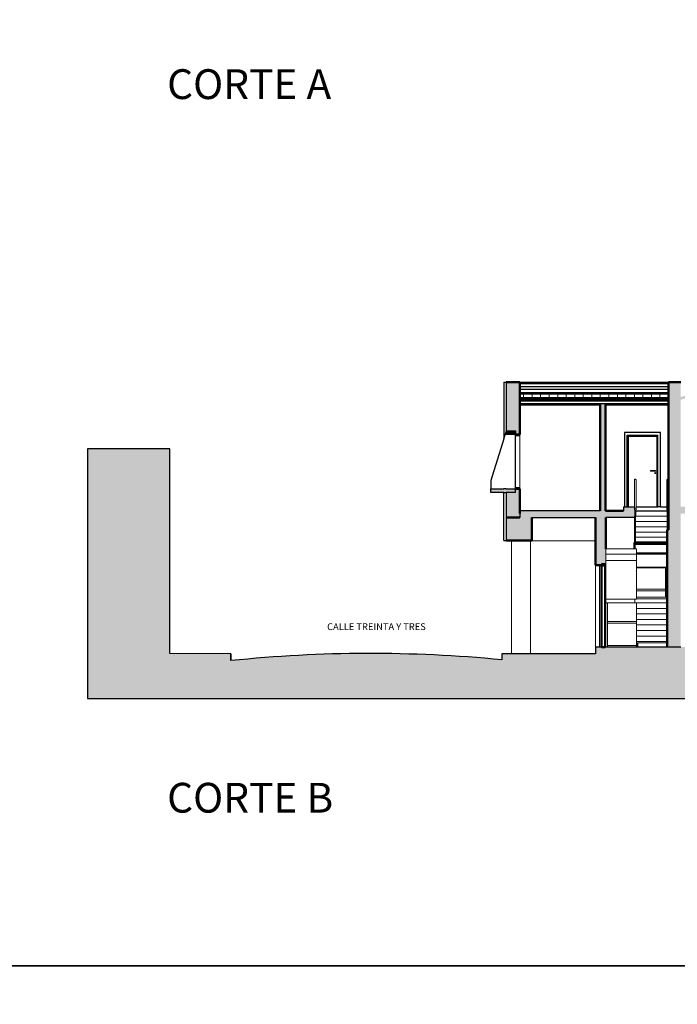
# Model space of a CAD drawing. Header units: metres. Extents: x -18231 to -17951, y 15132 to 15402.
# Tile 129 of 144: x -18040 to -18021, y 15344 to 15373. Entities that reach past the tile are written whole.
import ezdxf

# ---------------------------------------------------------------- set-up
doc = ezdxf.new("R2010")
doc.units = ezdxf.units.M
doc.layers.get('0').update_dxf_attribs({"color": 1})
for name, color, linetype, lineweight in [('A-DOOR', 31, 'Continuous', 18), ('A-DOOR-FRAM', 31, 'Continuous', 25), ('A-FLOR', 192, 'Continuous', 25), ('A-FLOR-HRAL', 11, 'Continuous', 18), ('A-GLAZ', 151, 'Continuous', 18), ('A-GLAZ-CURT', 52, 'Continuous', 18), ('A-GLAZ-CWMG', 51, 'Continuous', 18), ('A-ROOF', 132, 'Continuous', 9), ('A-ROOF-PATT', 132, 'Continuous', 9), ('A-WALL', 113, 'Continuous', 9), ('S-COLS', 52, 'Continuous', 18), ('S-STRS', 31, 'Continuous', 18)]:
    doc.layers.add(name, color=color, linetype=linetype, lineweight=lineweight)
for name, color, linetype in [('CORTADO', 192, 'Continuous'), ('HATCH', 251, 'Continuous'), ('TEXTOS', 1, 'Continuous')]:
    doc.layers.add(name, color=color, linetype=linetype)
doc.styles.add('Romans', font='arial.ttf', dxfattribs={"height": 0.2})

# ---------------------------------------------------------------- blocks, each defined once
blk = doc.blocks.new('Pilar rectangular hormigón - 100 x 180 mm 2-185708-Sección 8')
at = {"layer": 'S-COLS'}
for p, q in [((-12751, 2400), (-12751, 0)), ((-12571, 1329), (-12571, 0))]:
    blk.add_line(p, q, dxfattribs=at)
blk = doc.blocks.new('Montante rectangular - Montante rectangular - 5 x 10 cm-616364-Sección 8')
at = {"layer": 'A-GLAZ-CWMG'}
for p, q in [((-12521, 0), (-12521, 45)), ((-12521, 45), (-11671, 45))]:
    blk.add_line(p, q, dxfattribs=at)
blk = doc.blocks.new('Montante rectangular - Montante rectangular - 5 x 10 cm-515736-Sección 8')
at = {"layer": 'A-GLAZ-CWMG'}
for p, q in [((-12571, 20), (-12571, 730)), ((-12521, 730), (-12521, 20))]:
    blk.add_line(p, q, dxfattribs=at)
blk = doc.blocks.new('Montante rectangular - Montante rectangular - 5 x 10 cm-308527-Sección 8')
at = {"layer": 'A-GLAZ-CWMG'}
for p, q in [((-10816, 2330), (-10771, 2330)), ((-10816, 1680), (-10816, 2330))]:
    blk.add_line(p, q, dxfattribs=at)
blk = doc.blocks.new('Montante rectangular - Montante rectangular - 5 x 10 cm-308533-Sección 8')
at = {"layer": 'A-GLAZ-CWMG'}
blk.add_line((-10816, 1463), (-10816, 1680), dxfattribs=at)
blk = doc.blocks.new('Montante rectangular - Montante rectangular - 5 x 10 cm-V4-Sección 8')
at = {"layer": 'A-GLAZ-CWMG'}
for p, q in [((-11671, 1705), (-10816, 1705)), ((-10816, 1655), (-11671, 1655)), ((-10816, 1705), (-10816, 1655))]:
    blk.add_line(p, q, dxfattribs=at)
blk = doc.blocks.new('Montante rectangular - Montante rectangular - 5 x 10 cm-V5-Sección 8')
at = {"layer": 'A-GLAZ-CWMG'}
for p, q in [((-12521, 705), (-12521, 755)), ((-12521, 755), (-11671, 755)), ((-11671, 705), (-12521, 705))]:
    blk.add_line(p, q, dxfattribs=at)
blk = doc.blocks.new('Ventana de guillotina de 2 hojas - 1300x 1600mm 3-612032-Sección 8')
at = {"layer": 'A-GLAZ', "lineweight": 25}
for p, q in [((-15086, 6240), (-15216, 6240)), ((-15216, 6208), (-15086, 6208)), ((-15086, 6208), (-15086, 6240)), ((-15086, 4672), (-15216, 4672)), ((-15216, 4640), (-15086, 4640)), ((-15086, 4640), (-15086, 4672))]:
    blk.add_line(p, q, dxfattribs=at)
at = {"layer": 'A-GLAZ'}
blk.add_line((-15086, 6208), (-15086, 4672), dxfattribs=at)
blk = doc.blocks.new('Montante rectangular - Montante rectangular - 5 x 10 cm-516534-Sección 8')
at = {"layer": 'A-GLAZ-CWMG', "lineweight": 25}
for p, q in [((-12691, 2440), (-12691, 2390)), ((-12591, 2440), (-12691, 2440)), ((-12691, 2390), (-12591, 2390)), ((-12591, 2390), (-12591, 2440))]:
    blk.add_line(p, q, dxfattribs=at)
blk = doc.blocks.new('Barandilla - 30 mm-547973-Sección 8')
at = {"layer": 'A-FLOR-HRAL'}
for p, q in [((-10771, 4023), (-10771, 3844)), ((-10741, 3844), (-10741, 4023))]:
    blk.add_line(p, q, dxfattribs=at)
blk = doc.blocks.new('Barandilla - 20 mm-547994-Sección 8')
at = {"layer": 'A-FLOR-HRAL'}
for p, q in [((-10766, 4020), (-10766, 3436)), ((-10746, 3436), (-10746, 4020))]:
    blk.add_line(p, q, dxfattribs=at)
blk = doc.blocks.new('Barandilla - Barandilla-547804-Sección 8')
at = {"layer": 'A-FLOR-HRAL'}
for p, q in [((-10781, 4900), (-10781, 4046)), ((-10731, 4046), (-10731, 4900))]:
    blk.add_line(p, q, dxfattribs=at)
at = {"layer": 'A-FLOR-HRAL', "flags": 128}
for points in [[(-10781, 4900), (-10780, 4907), (-10778, 4914), (-10774, 4920), (-10769, 4925), (-10763, 4928), (-10756, 4929), (-10750, 4928), (-10744, 4925), (-10739, 4920), (-10735, 4914), (-10732, 4907), (-10731, 4900)], [(-10731, 4046), (-10732, 4053), (-10734, 4059), (-10738, 4065), (-10742, 4070), (-10747, 4073), (-10753, 4075), (-10759, 4075), (-10765, 4073), (-10770, 4070), (-10775, 4065), (-10778, 4059), (-10781, 4053), (-10781, 4046)], [(-10781, 4046), (-10781, 4039), (-10778, 4033), (-10775, 4027), (-10770, 4023), (-10765, 4019), (-10759, 4018), (-10753, 4018), (-10747, 4019), (-10742, 4023), (-10738, 4027), (-10734, 4033), (-10732, 4039), (-10731, 4046)]]:
    blk.add_lwpolyline(points, dxfattribs=at)
for name in ['Barandilla - 30 mm-547973-Sección 8', 'Barandilla - 20 mm-547994-Sección 8']:
    blk.add_blockref(name, (0, 0))
blk = doc.blocks.new('Barandilla - 20 mm-548007-Sección 8')
at = {"layer": 'A-FLOR-HRAL', "lineweight": 9}
for p, q in [((-11700, 4009), (-11711, 4009)), ((-11711, 4009), (-11711, 3067)), ((-11700, 3067), (-11700, 4009))]:
    blk.add_line(p, q, dxfattribs=at)
at = {"layer": 'A-FLOR-HRAL'}
blk.add_line((-11711, 3067), (-11700, 3067), dxfattribs=at)
at = {"layer": 'A-FLOR-HRAL', "flags": 128}
blk.add_lwpolyline([(-11711, 4009), (-11709, 4008), (-11707, 4008), (-11705, 4008), (-11703, 4008), (-11701, 4008), (-11700, 4009)], dxfattribs=at)
blk = doc.blocks.new('Barandilla - 20 mm-548009-Sección 8')
at = {"layer": 'A-FLOR-HRAL'}
for p, q in [((-11715, 3222), (-11715, 4020)), ((-11695, 4020), (-11695, 3222))]:
    blk.add_line(p, q, dxfattribs=at)
blk = doc.blocks.new('Barandilla - Barandilla-547808-Sección 8')
at = {"layer": 'A-FLOR-HRAL'}
for p, q in [((-11730, 4900), (-11730, 4046)), ((-11680, 4046), (-11680, 4900))]:
    blk.add_line(p, q, dxfattribs=at)
at = {"layer": 'A-FLOR-HRAL', "flags": 128}
for points in [[(-11730, 4900), (-11730, 4907), (-11727, 4914), (-11723, 4920), (-11718, 4925), (-11712, 4928), (-11705, 4929), (-11699, 4928), (-11693, 4925), (-11688, 4920), (-11684, 4914), (-11681, 4907), (-11680, 4900)], [(-11680, 4046), (-11681, 4053), (-11683, 4059), (-11687, 4065), (-11691, 4070), (-11697, 4073), (-11702, 4075), (-11708, 4075), (-11714, 4073), (-11720, 4070), (-11724, 4065), (-11728, 4059), (-11730, 4053), (-11730, 4046)], [(-11730, 4046), (-11730, 4039), (-11728, 4033), (-11724, 4027), (-11720, 4023), (-11714, 4019), (-11708, 4018), (-11702, 4018), (-11697, 4019), (-11691, 4023), (-11687, 4027), (-11683, 4033), (-11681, 4039), (-11680, 4046)]]:
    blk.add_lwpolyline(points, dxfattribs=at)
at = {"extrusion": (0, 0, -1), "zscale": -1}
blk.add_blockref('Barandilla - 30 mm-547973-Sección 8', (22462, 0), dxfattribs=at)
for name in ['Barandilla - 20 mm-548009-Sección 8', 'Barandilla - 20 mm-548007-Sección 8']:
    blk.add_blockref(name, (0, 0))
blk = doc.blocks.new('Tipo de barandal superior - Barandal superior_interno_-547816-Sección 8')
at = {"layer": 'A-FLOR-HRAL'}
for p, q in [((-10781, 4900), (-10781, 4046)), ((-10731, 4046), (-10731, 4900))]:
    blk.add_line(p, q, dxfattribs=at)
at = {"layer": 'A-FLOR-HRAL', "flags": 128}
for points in [[(-10781, 4900), (-10780, 4907), (-10778, 4914), (-10774, 4920), (-10769, 4925), (-10763, 4928), (-10756, 4929), (-10750, 4928), (-10744, 4925), (-10739, 4920), (-10735, 4914), (-10732, 4907), (-10731, 4900)], [(-10731, 4046), (-10732, 4053), (-10734, 4059), (-10738, 4065), (-10742, 4070), (-10747, 4073), (-10753, 4075), (-10759, 4075), (-10765, 4073), (-10770, 4070), (-10775, 4065), (-10778, 4059), (-10781, 4053), (-10781, 4046)], [(-10781, 4046), (-10781, 4039), (-10778, 4033), (-10775, 4027), (-10770, 4023), (-10765, 4019), (-10759, 4018), (-10753, 4018), (-10747, 4019), (-10742, 4023), (-10738, 4027), (-10734, 4033), (-10732, 4039), (-10731, 4046)]]:
    blk.add_lwpolyline(points, dxfattribs=at)
blk = doc.blocks.new('Tipo de barandal superior - Barandal superior_interno_-547830-Sección 8')
at = {"layer": 'A-FLOR-HRAL'}
for p, q in [((-11730, 4900), (-11730, 4046)), ((-11680, 4046), (-11680, 4900))]:
    blk.add_line(p, q, dxfattribs=at)
at = {"layer": 'A-FLOR-HRAL', "flags": 128}
for points in [[(-11730, 4900), (-11730, 4907), (-11727, 4914), (-11723, 4920), (-11718, 4925), (-11712, 4928), (-11705, 4929), (-11699, 4928), (-11693, 4925), (-11688, 4920), (-11684, 4914), (-11681, 4907), (-11680, 4900)], [(-11680, 4046), (-11681, 4053), (-11683, 4059), (-11687, 4065), (-11691, 4070), (-11697, 4073), (-11702, 4075), (-11708, 4075), (-11714, 4073), (-11720, 4070), (-11724, 4065), (-11728, 4059), (-11730, 4053), (-11730, 4046)], [(-11730, 4046), (-11730, 4039), (-11728, 4033), (-11724, 4027), (-11720, 4023), (-11714, 4019), (-11708, 4018), (-11702, 4018), (-11697, 4019), (-11691, 4023), (-11687, 4027), (-11683, 4033), (-11681, 4039), (-11680, 4046)]]:
    blk.add_lwpolyline(points, dxfattribs=at)
blk = doc.blocks.new('FP_45-Sección 8')
at = {"layer": 'A-ROOF'}
blk.add_line((-10731, 7421), (-15086, 7421), dxfattribs=at)
at = {"layer": 'A-ROOF-PATT', "lineweight": 18}
for p, q in [((-14980, 7421), (-14980, 7416)), ((-14980, 7416), (-14980, 7408)), ((-14980, 7408), (-14980, 7395)), ((-14980, 7395), (-14980, 7378)), ((-14980, 7378), (-14980, 7356)), ((-14980, 7356), (-14980, 7331)), ((-14980, 7331), (-14980, 7305)), ((-14730, 7421), (-14730, 7416)), ((-14730, 7416), (-14730, 7408)), ((-14730, 7408), (-14730, 7395)), ((-14730, 7395), (-14730, 7378)), ((-14730, 7378), (-14730, 7356)), ((-14730, 7356), (-14730, 7331)), ((-14730, 7331), (-14730, 7305)), ((-14480, 7421), (-14480, 7416)), ((-14480, 7416), (-14480, 7408)), ((-14480, 7408), (-14480, 7395)), ((-14480, 7395), (-14480, 7378)), ((-14480, 7378), (-14480, 7356)), ((-14480, 7356), (-14480, 7331)), ((-14480, 7331), (-14480, 7305)), ((-14230, 7421), (-14230, 7416)), ((-14230, 7416), (-14230, 7408)), ((-14230, 7408), (-14230, 7395)), ((-14230, 7395), (-14230, 7378)), ((-14230, 7378), (-14230, 7356)), ((-14230, 7356), (-14230, 7331)), ((-14230, 7331), (-14230, 7305)), ((-13980, 7421), (-13980, 7416)), ((-13980, 7416), (-13980, 7408)), ((-13980, 7408), (-13980, 7395)), ((-13980, 7395), (-13980, 7378)), ((-13980, 7378), (-13980, 7356)), ((-13980, 7356), (-13980, 7331)), ((-13980, 7331), (-13980, 7305)), ((-13730, 7421), (-13730, 7416)), ((-13730, 7416), (-13730, 7408)), ((-13730, 7408), (-13730, 7395)), ((-13730, 7395), (-13730, 7378)), ((-13730, 7378), (-13730, 7356)), ((-13730, 7356), (-13730, 7331)), ((-13730, 7331), (-13730, 7305)), ((-13480, 7421), (-13480, 7416)), ((-13480, 7416), (-13480, 7408)), ((-13480, 7408), (-13480, 7395)), ((-13480, 7395), (-13480, 7378)), ((-13480, 7378), (-13480, 7356)), ((-13480, 7356), (-13480, 7331)), ((-13480, 7331), (-13480, 7305)), ((-13230, 7421), (-13230, 7416)), ((-13230, 7416), (-13230, 7408)), ((-13230, 7408), (-13230, 7395)), ((-13230, 7395), (-13230, 7378)), ((-13230, 7378), (-13230, 7356)), ((-13230, 7356), (-13230, 7331)), ((-13230, 7331), (-13230, 7305)), ((-12980, 7421), (-12980, 7416)), ((-12980, 7416), (-12980, 7408)), ((-12980, 7408), (-12980, 7395)), ((-12980, 7395), (-12980, 7378)), ((-12980, 7378), (-12980, 7356)), ((-12980, 7356), (-12980, 7331)), ((-12980, 7331), (-12980, 7305)), ((-12730, 7421), (-12730, 7416)), ((-12730, 7416), (-12730, 7408)), ((-12730, 7408), (-12730, 7395)), ((-12730, 7395), (-12730, 7378)), ((-12730, 7378), (-12730, 7356)), ((-12730, 7356), (-12730, 7331)), ((-12730, 7331), (-12730, 7305)), ((-12480, 7421), (-12480, 7416)), ((-12480, 7416), (-12480, 7408)), ((-12480, 7408), (-12480, 7395)), ((-12480, 7395), (-12480, 7378)), ((-12480, 7378), (-12480, 7356)), ((-12480, 7356), (-12480, 7331)), ((-12480, 7331), (-12480, 7305)), ((-12230, 7421), (-12230, 7416)), ((-12230, 7416), (-12230, 7408)), ((-12230, 7408), (-12230, 7395)), ((-12230, 7395), (-12230, 7378)), ((-12230, 7378), (-12230, 7356)), ((-12230, 7356), (-12230, 7331)), ((-12230, 7331), (-12230, 7305)), ((-11980, 7421), (-11980, 7416)), ((-11980, 7416), (-11980, 7408)), ((-11980, 7408), (-11980, 7395)), ((-11980, 7395), (-11980, 7378)), ((-11980, 7378), (-11980, 7356)), ((-11980, 7356), (-11980, 7331)), ((-11980, 7331), (-11980, 7305)), ((-11730, 7421), (-11730, 7416)), ((-11730, 7416), (-11730, 7408)), ((-11730, 7408), (-11730, 7395)), ((-11730, 7395), (-11730, 7378)), ((-11730, 7378), (-11730, 7356)), ((-11730, 7356), (-11730, 7331)), ((-11730, 7331), (-11730, 7305)), ((-11480, 7421), (-11480, 7416)), ((-11480, 7416), (-11480, 7408)), ((-11480, 7408), (-11480, 7395)), ((-11480, 7395), (-11480, 7378)), ((-11480, 7378), (-11480, 7356)), ((-11480, 7356), (-11480, 7331)), ((-11480, 7331), (-11480, 7305)), ((-11230, 7421), (-11230, 7416)), ((-11230, 7416), (-11230, 7408)), ((-11230, 7408), (-11230, 7395)), ((-11230, 7395), (-11230, 7378)), ((-11230, 7378), (-11230, 7356)), ((-11230, 7356), (-11230, 7331)), ((-11230, 7331), (-11230, 7305)), ((-10980, 7421), (-10980, 7416)), ((-10980, 7416), (-10980, 7408)), ((-10980, 7408), (-10980, 7395)), ((-10980, 7395), (-10980, 7378)), ((-10980, 7378), (-10980, 7356)), ((-10980, 7356), (-10980, 7331)), ((-10980, 7331), (-10980, 7305))]:
    blk.add_line(p, q, dxfattribs=at)
blk = doc.blocks.new('Puerta de 1 hoja - 90 x 210 cm-281952-Sección 8')
at = {"layer": 'A-DOOR'}
for p, q in [((-11121, 5180), (-11261, 5180)), ((-11261, 5160), (-11121, 5160)), ((-11119, 5160), (-11123, 5160))]:
    blk.add_line(p, q, dxfattribs=at)
at = {"layer": 'A-DOOR', "flags": 128}
for points in [[(-11261, 5170), (-11261, 5172), (-11261, 5174), (-11261, 5175), (-11261, 5177), (-11261, 5178), (-11261, 5179), (-11261, 5180), (-11261, 5180)], [(-11261, 5160), (-11261, 5160), (-11261, 5161), (-11261, 5162), (-11261, 5163), (-11261, 5165), (-11261, 5166), (-11261, 5168), (-11261, 5170)]]:
    blk.add_lwpolyline(points, dxfattribs=at)
at = {"layer": 'A-DOOR'}
for radius, start, end in [(15, 90, 270), (5, 90, 270), (15, 270, 90), (5, 270, 90)]:
    blk.add_arc((-11121, 5107), radius, start, end, dxfattribs=at)
for points in [[(-11102, 5170), (-11102, 5171), (-11103, 5172), (-11103, 5174), (-11105, 5175), (-11107, 5177), (-11110, 5178), (-11113, 5179), (-11116, 5180), (-11119, 5180), (-11121, 5180), (-11123, 5180)], [(-11123, 5160), (-11121, 5160), (-11119, 5160), (-11116, 5160), (-11113, 5161), (-11110, 5162), (-11107, 5163), (-11105, 5165), (-11103, 5166), (-11103, 5168), (-11102, 5169), (-11102, 5170)]]:
    blk.add_open_spline(points, degree=3, dxfattribs=at)
at = {"layer": 'A-DOOR-FRAM'}
for p, q in [((-10966, 6295), (-12016, 6295)), ((-12016, 6295), (-12016, 4120)), ((-11941, 4120), (-11941, 6220)), ((-11941, 6220), (-11041, 6220)), ((-11906, 4120), (-11906, 6185)), ((-11906, 6185), (-11076, 6185)), ((-11076, 6185), (-11076, 4120)), ((-11041, 4120), (-11041, 6220)), ((-10966, 4120), (-10966, 6295)), ((-12016, 4120), (-11941, 4120)), ((-11906, 4120), (-11941, 4120)), ((-11076, 4120), (-11041, 4120)), ((-10966, 4120), (-11041, 4120))]:
    blk.add_line(p, q, dxfattribs=at)

msp = doc.modelspace()

# ---------------------------------------------------------------- hatches: boundary and pattern name
at = {"layer": 'HATCH'}
h = msp.add_hatch(color=253, dxfattribs=at)
h.dxf.hatch_style = 1
h.paths.add_polyline_path([(-17978.644, 15360.274), (-17981.061, 15360.274), (-17981.061, 15354.274), (-17982.844, 15354.263), (-17982.844, 15354.063, 0.018826), (-17986.043, 15354.184), (-18001.404, 15354.171), (-18001.404, 15354.33), (-18002.412, 15354.33), (-18002.412, 15354.89), (-18002.712, 15354.89), (-18002.712, 15354.33), (-18004.16, 15354.33), (-18004.16, 15354.89), (-18004.46, 15354.89), (-18014.098, 15354.89), (-18014.098, 15354.885), (-18014.258, 15354.885), (-18014.258, 15354.89), (-18016.255, 15354.89), (-18016.255, 15354.885), (-18016.355, 15354.885), (-18020.954, 15354.89), (-18023.451, 15354.89), (-18023.451, 15354.692), (-18026.193, 15354.692), (-18026.194, 15354.517, 0.050097), (-18034.128, 15354.493), (-18034.128, 15354.692), (-18035.912, 15354.704), (-18035.912, 15360.704), (-18038.329, 15360.704), (-18038.329, 15353.384), (-17978.644, 15353.384)])
h.paths.add_polyline_path([(-18001.064, 15362.131), (-18002.209, 15362.131), (-18002.209, 15361.981), (-18001.823, 15361.339), (-18000.914, 15361.339), (-18000.914, 15361.838), (-18001.064, 15361.838)])
h.paths.add_polyline_path([(-18007.267, 15358.485), (-18016.065, 15358.485), (-18016.065, 15358.825), (-18016.215, 15358.825), (-18016.215, 15363.691), (-18016.365, 15363.691), (-18016.365, 15363.361), (-18020.954, 15362.223), (-18020.954, 15362.65), (-18021.314, 15362.65), (-18021.314, 15358.322), (-18021.329, 15358.322), (-18021.354, 15358.322), (-18021.354, 15354.89), (-18020.954, 15354.89), (-18020.954, 15358.805), (-18016.365, 15358.805), (-18016.365, 15358.485), (-18016.614, 15358.485), (-18016.614, 15358.285), (-18016.464, 15358.285), (-18016.464, 15358.136), (-18014.312, 15358.136), (-18008.593, 15358.136), (-18007.267, 15358.136)])
h.paths.add_polyline_path([(-18016.365, 15359.005), (-18020.954, 15359.005), (-18020.954, 15362.141), (-18016.365, 15363.279)], flags=16)
h.paths.add_polyline_path([(-18016.852, 15359.983), (-18018.749, 15359.983), (-18018.749, 15361.182), (-18016.852, 15361.182)], flags=0)
h.paths.add_polyline_path([(-18016.887, 15360.038), (-18018.714, 15360.038), (-18018.714, 15361.147), (-18016.887, 15361.147)], flags=0)
h.paths.add_polyline_path([(-18016.912, 15360.063), (-18018.689, 15360.063), (-18018.689, 15361.122), (-18016.912, 15361.122)], flags=0)
h.paths.add_polyline_path([(-18022.302, 15358.908), (-18022.308, 15358.914), (-18022.312, 15358.927), (-18022.312, 15358.931), (-18022.312, 15359.005), (-18022.522, 15359.005), (-18022.597, 15359.005), (-18022.627, 15359.005), (-18022.627, 15358.885), (-18023.161, 15358.885), (-18023.161, 15362.001), (-18021.314, 15362.001), (-18021.314, 15362.031), (-18025.663, 15362.031), (-18025.663, 15362.001), (-18023.311, 15362.001), (-18023.311, 15358.885), (-18023.311, 15358.885), (-18025.663, 15358.885), (-18025.663, 15358.685), (-18026.063, 15358.685), (-18026.063, 15358.011), (-18025.319, 15358.011), (-18025.319, 15358.685), (-18023.451, 15358.685), (-18023.451, 15357.287), (-18023.271, 15357.287), (-18023.271, 15357.327), (-18023.171, 15357.327), (-18023.171, 15357.287), (-18023.151, 15357.287), (-18023.151, 15357.424), (-18023.151, 15357.609), (-18023.151, 15357.649), (-18023.151, 15357.771), (-18023.151, 15358.685), (-18022.312, 15358.685), (-18022.312, 15358.729), (-18022.302, 15358.729)])
h.paths.add_polyline_path([(-18025.663, 15362.65), (-18026.063, 15362.65), (-18026.063, 15362.64), (-18026.063, 15361.226), (-18025.793, 15361.226), (-18025.793, 15361.122), (-18025.663, 15361.122)])
h.paths.add_polyline_path([(-18025.793, 15359.524), (-18026.063, 15359.524), (-18026.132, 15359.524), (-18026.512, 15359.524), (-18026.512, 15359.424), (-18026.132, 15359.424), (-18026.063, 15359.424), (-18025.793, 15359.424)], flags=17)
h.paths.add_polyline_path([(-18025.663, 15359.524), (-18025.793, 15359.524), (-18025.793, 15359.424), (-18026.063, 15359.424), (-18026.063, 15358.685), (-18025.663, 15358.685), (-18025.663, 15358.885)], flags=17)
h.paths.add_polyline_path([(-18016.464, 15358.285), (-18016.614, 15358.285), (-18016.614, 15358.026), (-18016.315, 15357.626), (-18016.315, 15357.327), (-18016.165, 15357.327), (-18016.165, 15357.626), (-18016.464, 15358.026)], flags=17)
h.paths.add_polyline_path([(-18007.267, 15359.394), (-18007.437, 15359.394), (-18007.776, 15359.144), (-18007.776, 15358.975), (-18007.567, 15358.975), (-18007.567, 15358.485), (-18007.267, 15358.485)], flags=17)
h.paths.add_polyline_path([(-17997.17, 15358.985), (-17997.669, 15358.985), (-17997.669, 15358.435), (-17997.17, 15358.435)], flags=17)
h = msp.add_hatch(color=256, dxfattribs=at)
h.dxf.hatch_style = 1
h.paths.add_polyline_path([(-18025.793, 15361.226), (-18026.06, 15361.226), (-18026.093, 15361.122), (-18026.063, 15361.122), (-18025.793, 15361.122)])

# ---------------------------------------------------------------- linework, layer by layer
for points in [[(-17950.733, 15402.127), (-18070.692, 15402.127), (-18070.692, 15345.555), (-17950.733, 15345.555)], [(-17950.733, 15345.555), (-18070.692, 15345.555), (-18070.692, 15288.982), (-17950.733, 15288.982)]]:
    msp.add_lwpolyline(points, close=True)
at = {"layer": 'A-FLOR'}
for p, q in [((-18021.548, 15359.005), (-18021.364, 15359.005)), ((-18021.324, 15358.885), (-18021.314, 15358.885))]:
    msp.add_line(p, q, dxfattribs=at)
at = {"layer": 'A-GLAZ-CURT'}
for p, q in [((-18021.354, 15357.237), (-18022.252, 15357.237)), ((-18022.252, 15357.217), (-18021.398, 15357.217)), ((-18021.398, 15357.217), (-18022.252, 15357.217))]:
    msp.add_line(p, q, dxfattribs=at)
at = {"layer": 'A-GLAZ-CWMG'}
for p, q in [((-18023.151, 15355.619), (-18023.151, 15356.188)), ((-18023.101, 15356.188), (-18023.101, 15355.619))]:
    msp.add_line(p, q, dxfattribs=at)
at = {"layer": 'A-WALL'}
for p, q in [((-18025.319, 15358.011), (-18025.319, 15358.006)), ((-18025.319, 15358.006), (-18023.451, 15358.006)), ((-18023.451, 15354.89), (-18023.451, 15357.287)), ((-18022.252, 15357.237), (-18021.354, 15357.237)), ((-18021.398, 15356.543), (-18022.252, 15356.543)), ((-18021.398, 15356.35), (-18021.398, 15356.543)), ((-18023.151, 15356.188), (-18023.151, 15354.89)), ((-18023.101, 15356.188), (-18023.101, 15355.644)), ((-18023.101, 15355.644), (-18022.252, 15355.644))]:
    msp.add_line(p, q, dxfattribs=at)
at = {"layer": 'A-WALL', "lineweight": 50}
for p, q in [((-18023.271, 15357.277), (-18023.271, 15354.89)), ((-18023.171, 15357.277), (-18023.271, 15357.277)), ((-18023.171, 15354.89), (-18023.171, 15357.277)), ((-18023.271, 15354.89), (-18023.171, 15354.89))]:
    msp.add_line(p, q, dxfattribs=at)
at = {"layer": 'CORTADO'}
for p, q in [((-18026.132, 15362.65), (-18026.063, 15362.65)), ((-18026.132, 15362.65), (-18026.132, 15360.993)), ((-18026.063, 15362.65), (-18026.063, 15362.64)), ((-18026.063, 15362.64), (-18026.063, 15361.226)), ((-18026.132, 15360.993), (-18026.06, 15361.226)), ((-18026.063, 15361.122), (-18026.093, 15361.122)), ((-18026.063, 15361.226), (-18025.793, 15361.226)), ((-18025.793, 15361.122), (-18026.063, 15361.122)), ((-18025.793, 15361.226), (-18025.793, 15361.122)), ((-18025.793, 15359.524), (-18025.793, 15361.122)), ((-18026.132, 15360.993), (-18026.512, 15359.774)), ((-18035.912, 15360.704), (-18038.329, 15360.704)), ((-18035.912, 15354.704), (-18035.912, 15360.704)), ((-18026.512, 15359.774), (-18026.512, 15359.524)), ((-18026.512, 15359.524), (-18026.132, 15359.524)), ((-18026.512, 15359.524), (-18026.132, 15359.524)), ((-18026.512, 15359.424), (-18026.512, 15359.524)), ((-18026.132, 15359.424), (-18026.512, 15359.424)), ((-18026.063, 15359.524), (-18026.132, 15359.524)), ((-18026.132, 15358.011), (-18026.132, 15359.424)), ((-18026.132, 15359.424), (-18026.063, 15359.424)), ((-18026.063, 15359.524), (-18025.793, 15359.524)), ((-18026.063, 15359.524), (-18025.793, 15359.524)), ((-18025.793, 15359.424), (-18026.063, 15359.424)), ((-18026.063, 15359.424), (-18026.063, 15358.011)), ((-18025.793, 15359.424), (-18025.793, 15359.524)), ((-18023.311, 15358.885), (-18025.663, 15358.885)), ((-18025.663, 15358.885), (-18025.663, 15358.685)), ((-18023.311, 15358.885), (-18023.311, 15358.885)), ((-18022.627, 15359.005), (-18022.627, 15358.885)), ((-18022.627, 15359.005), (-18022.522, 15359.005)), ((-18022.522, 15359.005), (-18022.312, 15359.005)), ((-18022.272, 15358.885), (-18021.354, 15358.885)), ((-18022.262, 15359.005), (-18021.623, 15359.005)), ((-18025.319, 15358.685), (-18023.451, 15358.685)), ((-18022.312, 15358.685), (-18023.151, 15358.685)), ((-18026.132, 15358.011), (-18026.063, 15358.011)), ((-18020.954, 15354.89), (-18023.451, 15354.89)), ((-18023.451, 15354.89), (-18023.451, 15354.692)), ((-18034.128, 15354.692), (-18035.912, 15354.704)), ((-18034.128, 15354.692), (-18034.128, 15354.493)), ((-18034.128, 15354.493), (-18034.128, 15354.692)), ((-18026.193, 15354.692), (-18026.194, 15354.517)), ((-18023.451, 15354.692), (-18026.193, 15354.692))]:
    msp.add_line(p, q, dxfattribs=at)
at = {"layer": 'CORTADO', "lineweight": 50}
for p, q in [((-18025.663, 15362.65), (-18026.063, 15362.65)), ((-18025.663, 15361.122), (-18025.663, 15362.65)), ((-18021.314, 15362.63), (-18025.663, 15362.63)), ((-18025.663, 15362.63), (-18025.663, 15362.33)), ((-18020.954, 15362.65), (-18021.314, 15362.65)), ((-18021.314, 15362.65), (-18021.314, 15358.322)), ((-18025.663, 15362.33), (-18021.314, 15362.33)), ((-18021.314, 15362.186), (-18025.663, 15362.186)), ((-18025.663, 15362.001), (-18023.311, 15362.001)), ((-18023.311, 15362.001), (-18023.311, 15358.885)), ((-18023.161, 15358.885), (-18023.161, 15362.001)), ((-18023.161, 15362.001), (-18021.314, 15362.001)), ((-18025.793, 15361.122), (-18025.663, 15361.122)), ((-18025.663, 15359.524), (-18025.793, 15359.524)), ((-18025.663, 15358.805), (-18025.663, 15359.524)), ((-18022.627, 15358.885), (-18023.161, 15358.885)), ((-18025.663, 15358.685), (-18026.063, 15358.685)), ((-18025.319, 15358.011), (-18025.319, 15358.685)), ((-18023.451, 15358.685), (-18023.451, 15357.287)), ((-18023.151, 15357.771), (-18023.151, 15358.685)), ((-18021.314, 15358.322), (-18021.354, 15358.322)), ((-18021.354, 15358.322), (-18021.354, 15354.89)), ((-18026.063, 15358.011), (-18025.319, 15358.011)), ((-18023.451, 15357.287), (-18023.151, 15357.287))]:
    msp.add_line(p, q, dxfattribs=at)
at = {"layer": 'CORTADO', "lineweight": 25}
for p, q in [((-18025.663, 15362.61), (-18021.314, 15362.61)), ((-18025.663, 15362.53), (-18021.314, 15362.53)), ((-18025.663, 15362.45), (-18021.314, 15362.45)), ((-18025.663, 15362.141), (-18021.314, 15362.141)), ((-18025.663, 15362.111), (-18021.314, 15362.111)), ((-18025.663, 15362.031), (-18021.314, 15362.031))]:
    msp.add_line(p, q, dxfattribs=at)
at = {"layer": 'CORTADO'}
msp.add_arc((-18030.042, 15315.01), 39.694, 84.4368, 95.9086, dxfattribs=at)
at = {"layer": 'HATCH'}
for p, q in [((-18038.329, 15360.704), (-18038.329, 15353.384)), ((-18038.329, 15353.384), (-17978.644, 15353.384))]:
    msp.add_line(p, q, dxfattribs=at)
at = {"layer": 'S-COLS'}
for p, q in [((-18025.912, 15354.692), (-18025.912, 15358.011)), ((-18025.353, 15354.692), (-18025.353, 15358.011))]:
    msp.add_line(p, q, dxfattribs=at)
at = {"layer": 'S-STRS'}
for p, q in [((-18022.312, 15358.679), (-18022.312, 15358.729)), ((-18022.312, 15358.729), (-18022.297, 15358.729)), ((-18022.312, 15358.574), (-18022.312, 15358.679)), ((-18022.312, 15358.524), (-18022.312, 15358.574)), ((-18022.312, 15358.574), (-18022.297, 15358.574)), ((-18022.312, 15358.419), (-18022.312, 15358.524)), ((-18022.277, 15358.729), (-18021.349, 15358.729)), ((-18022.277, 15358.574), (-18021.349, 15358.574)), ((-18021.329, 15358.729), (-18021.314, 15358.729)), ((-18021.329, 15358.574), (-18021.314, 15358.574)), ((-18022.312, 15358.369), (-18022.312, 15358.419)), ((-18022.312, 15358.419), (-18022.297, 15358.419)), ((-18022.312, 15358.263), (-18022.312, 15358.369)), ((-18022.312, 15358.213), (-18022.312, 15358.263)), ((-18022.312, 15358.263), (-18022.297, 15358.263)), ((-18022.277, 15358.419), (-18021.349, 15358.419)), ((-18022.277, 15358.263), (-18021.354, 15358.263)), ((-18021.329, 15358.419), (-18021.314, 15358.419)), ((-18022.312, 15358.108), (-18022.312, 15358.213)), ((-18022.312, 15358.058), (-18022.312, 15358.108)), ((-18022.312, 15358.108), (-18022.293, 15358.108)), ((-18022.312, 15357.953), (-18022.312, 15358.058)), ((-18022.281, 15358.108), (-18021.354, 15358.108)), ((-18023.151, 15357.649), (-18023.151, 15357.771)), ((-18022.252, 15357.771), (-18023.151, 15357.771)), ((-18022.252, 15357.771), (-18022.252, 15357.649)), ((-18023.151, 15357.609), (-18023.151, 15357.649)), ((-18023.151, 15357.609), (-18022.252, 15357.609)), ((-18023.151, 15357.424), (-18023.151, 15357.609)), ((-18022.252, 15357.609), (-18023.151, 15357.609)), ((-18023.151, 15357.424), (-18023.151, 15357.262)), ((-18022.252, 15357.424), (-18023.151, 15357.424)), ((-18022.252, 15357.649), (-18022.252, 15357.609)), ((-18022.252, 15357.609), (-18022.252, 15357.424)), ((-18022.252, 15357.262), (-18022.252, 15357.424)), ((-18023.151, 15357.262), (-18023.151, 15357.099)), ((-18023.151, 15357.099), (-18023.151, 15356.937)), ((-18022.252, 15357.099), (-18022.252, 15357.262)), ((-18022.252, 15356.937), (-18022.252, 15357.099)), ((-18023.151, 15356.937), (-18023.151, 15356.775)), ((-18022.252, 15356.775), (-18022.252, 15356.937)), ((-18023.151, 15356.775), (-18023.151, 15356.613)), ((-18023.151, 15356.613), (-18023.151, 15356.45)), ((-18022.252, 15356.613), (-18022.252, 15356.775)), ((-18022.252, 15356.586), (-18022.252, 15356.613)), ((-18022.252, 15356.45), (-18022.252, 15356.586)), ((-18023.151, 15356.45), (-18023.151, 15356.299)), ((-18023.151, 15356.299), (-18022.252, 15356.299)), ((-18022.297, 15356.188), (-18022.297, 15356.238)), ((-18022.252, 15356.299), (-18022.252, 15356.45)), ((-18022.252, 15356.35), (-18021.354, 15356.35)), ((-18021.354, 15356.3), (-18022.252, 15356.3)), ((-18022.297, 15356.188), (-18023.151, 15356.188)), ((-18022.297, 15356.188), (-18022.252, 15356.188)), ((-18022.252, 15356.138), (-18022.252, 15356.188)), ((-18022.252, 15356.188), (-18021.354, 15356.188)), ((-18022.252, 15356.026), (-18022.252, 15356.138)), ((-18022.252, 15355.976), (-18022.252, 15356.026)), ((-18022.252, 15356.026), (-18021.354, 15356.026)), ((-18022.252, 15355.863), (-18022.252, 15355.976)), ((-18022.252, 15355.814), (-18022.252, 15355.863)), ((-18022.252, 15355.863), (-18021.354, 15355.863)), ((-18022.252, 15355.701), (-18022.252, 15355.814)), ((-18022.252, 15355.651), (-18022.252, 15355.701)), ((-18022.252, 15355.701), (-18021.354, 15355.701)), ((-18022.252, 15355.539), (-18022.252, 15355.651)), ((-18021.354, 15355.701), (-18021.354, 15355.651)), ((-18021.354, 15355.651), (-18021.354, 15355.539)), ((-18022.252, 15355.489), (-18022.252, 15355.539)), ((-18022.252, 15355.539), (-18021.354, 15355.539)), ((-18022.252, 15355.377), (-18022.252, 15355.489)), ((-18022.252, 15355.327), (-18022.252, 15355.377)), ((-18022.252, 15355.377), (-18021.354, 15355.377)), ((-18021.354, 15355.539), (-18021.354, 15355.489)), ((-18021.354, 15355.489), (-18021.354, 15355.377)), ((-18021.354, 15355.377), (-18021.354, 15355.327)), ((-18022.252, 15355.214), (-18022.252, 15355.327)), ((-18022.252, 15355.164), (-18022.252, 15355.214)), ((-18022.252, 15355.214), (-18021.354, 15355.214)), ((-18022.252, 15355.052), (-18022.252, 15355.164)), ((-18021.354, 15355.327), (-18021.354, 15355.214)), ((-18021.354, 15355.214), (-18021.354, 15355.164)), ((-18021.354, 15355.164), (-18021.354, 15355.052)), ((-18022.252, 15355.052), (-18021.354, 15355.052)), ((-18022.252, 15355.002), (-18022.252, 15355.052)), ((-18022.252, 15354.89), (-18022.252, 15355.002)), ((-18022.222, 15354.89), (-18022.252, 15354.89)), ((-18021.354, 15355.012), (-18022.222, 15355.012)), ((-18022.222, 15355.012), (-18022.222, 15354.89)), ((-18022.207, 15355.012), (-18022.222, 15355.012)), ((-18022.222, 15354.89), (-18022.207, 15354.89)), ((-18022.207, 15355.012), (-18021.354, 15355.012)), ((-18022.207, 15354.89), (-18022.207, 15355.012)), ((-18022.207, 15354.89), (-18022.207, 15355.012)), ((-18022.207, 15354.89), (-18021.354, 15354.89)), ((-18021.354, 15355.012), (-18021.354, 15355.052)), ((-18021.354, 15354.89), (-18021.354, 15355.012))]:
    msp.add_line(p, q, dxfattribs=at)
at = {"layer": 'S-STRS', "lineweight": 50}
for p, q in [((-18022.293, 15357.953), (-18022.312, 15357.953)), ((-18022.312, 15357.953), (-18022.312, 15357.913)), ((-18021.354, 15357.953), (-18022.281, 15357.953)), ((-18021.354, 15357.913), (-18022.312, 15357.913)), ((-18022.312, 15357.913), (-18022.312, 15357.771)), ((-18022.312, 15357.913), (-18021.354, 15357.913)), ((-18022.252, 15357.629), (-18021.354, 15357.629))]:
    msp.add_line(p, q, dxfattribs=at)
at = {"layer": 'S-STRS'}
for points, knots in [([(-18023.151, 15356.217), (-18023.151, 15356.219), (-18023.151, 15356.223), (-18023.151, 15356.23), (-18023.151, 15356.237), (-18023.151, 15356.246), (-18023.151, 15356.255), (-18023.151, 15356.264), (-18023.151, 15356.27), (-18023.151, 15356.277), (-18023.151, 15356.287), (-18023.151, 15356.294), (-18023.151, 15356.299)], [0, 0, 0, 0, 0.111111, 0.222222, 0.333333, 0.444444, 0.583333, 0.652778, 0.722222, 0.791667, 0.861111, 1, 1, 1, 1]), ([(-18022.297, 15356.299), (-18022.297, 15356.292), (-18022.297, 15356.281), (-18022.297, 15356.269), (-18022.297, 15356.262), (-18022.297, 15356.256), (-18022.297, 15356.251), (-18022.297, 15356.245), (-18022.297, 15356.241), (-18022.297, 15356.238)], [0, 0, 0, 0, 0.25, 0.375, 0.4375, 0.5, 0.5625, 0.625, 0.7264688, 0.7264688, 0.7264688, 0.7264688])]:
    msp.add_open_spline(points, degree=3, knots=knots, dxfattribs=at)
msp.add_open_spline([(-18022.253, 15356.136), (-18022.254, 15356.137), (-18022.254, 15356.137), (-18022.254, 15356.137)], degree=3, dxfattribs=at)

# ---------------------------------------------------------------- block references
at = {"layer": 'A-DOOR', "xscale": 0.0009987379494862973, "yscale": 0.0009987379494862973, "zscale": 0.0009987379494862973}
msp.add_blockref('Puerta de 1 hoja - 90 x 210 cm-281952-Sección 8', (-18010.596, 15354.89), dxfattribs=at)
at = {"layer": 'A-FLOR-HRAL', "xscale": 0.0009987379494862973, "yscale": 0.0009987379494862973, "zscale": 0.0009987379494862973}
for name in ['Barandilla - Barandilla-547808-Sección 8', 'Tipo de barandal superior - Barandal superior_interno_-547830-Sección 8', 'Barandilla - Barandilla-547804-Sección 8', 'Tipo de barandal superior - Barandal superior_interno_-547816-Sección 8']:
    msp.add_blockref(name, (-18010.596, 15354.89), dxfattribs=at)
at = {"layer": 'A-GLAZ-CWMG', "xscale": 0.0009987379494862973, "yscale": 0.0009987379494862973, "zscale": 0.0009987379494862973}
for name in ['Montante rectangular - Montante rectangular - 5 x 10 cm-516534-Sección 8', 'Montante rectangular - Montante rectangular - 5 x 10 cm-308527-Sección 8', 'Montante rectangular - Montante rectangular - 5 x 10 cm-V4-Sección 8', 'Montante rectangular - Montante rectangular - 5 x 10 cm-308533-Sección 8', 'Montante rectangular - Montante rectangular - 5 x 10 cm-V5-Sección 8', 'Montante rectangular - Montante rectangular - 5 x 10 cm-515736-Sección 8', 'Montante rectangular - Montante rectangular - 5 x 10 cm-616364-Sección 8']:
    msp.add_blockref(name, (-18010.596, 15354.89), dxfattribs=at)
at = {"layer": 'CORTADO', "xscale": 0.0009987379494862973, "yscale": 0.0009987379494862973, "zscale": 0.0009987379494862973}
for name in ['FP_45-Sección 8', 'Ventana de guillotina de 2 hojas - 1300x 1600mm 3-612032-Sección 8']:
    msp.add_blockref(name, (-18010.596, 15354.89), dxfattribs=at)
at = {"layer": 'S-COLS', "xscale": 0.0009987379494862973, "yscale": 0.0009987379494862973, "zscale": 0.0009987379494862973}
msp.add_blockref('Pilar rectangular hormigón - 100 x 180 mm 2-185708-Sección 8', (-18010.596, 15354.89), dxfattribs=at)

# ---------------------------------------------------------------- texts
at = {"layer": 'TEXTOS', "style": 'Romans'}
for s, width, insert, char_height, attachment_point in [('CORTE A', 17.03928, (-18035.996, 15371.823), 0.873, 1), ('CALLE TREINTA Y TRES', 5.30139, (-18028.421, 15355.589), 0.2, 3), ('CORTE B', 17.03928, (-18035.996, 15350.913), 0.873, 1)]:
    msp.add_mtext_dynamic_manual_height_columns(s, width=width, gutter_width=0.5, heights=[0], dxfattribs=dict(at, insert=insert, char_height=char_height, attachment_point=attachment_point))

doc.saveas('drawing.dxf')
